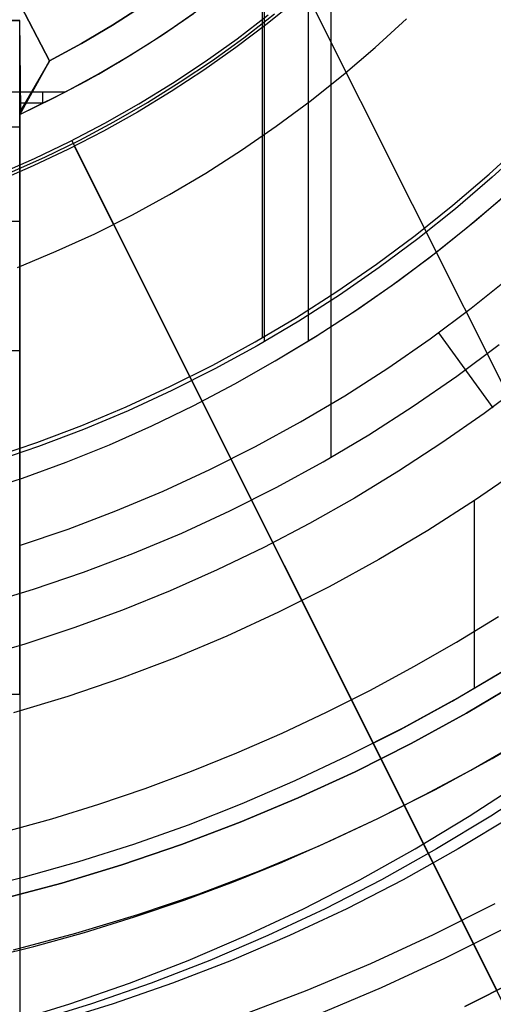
# Model space of a CAD drawing. Header units: millimetres. Extents: x 6049 to 7254, y -11340 to -10297.
# Tile 103 of 237: x 6665 to 6678, y -10734 to -10706. Entities that reach past the tile are written whole.
import ezdxf

# ---------------------------------------------------------------- set-up
doc = ezdxf.new("R2010")
doc.units = ezdxf.units.MM
doc.layers.add('color', color=7, linetype='Continuous')
doc.layers.add('luz', color=7, linetype='Continuous')

msp = doc.modelspace()

# ---------------------------------------------------------------- linework, layer by layer
at = {"color": 8, "true_color": 0x7f7f7f}
for p, q in [((6673.569, -10642.149, 105.1), (6673.569, -10718.044, 105.1)), ((6671.597, -10645.564, 200.6), (6671.597, -10714.628, 200.6)), ((6671.66, -10645.455, 199.6), (6671.66, -10714.737, 199.6)), ((6672.921, -10645.483, 51.1), (6672.921, -10714.709, 51.1)), ((6678.101, -10709.943, 200.6), (6679.116, -10709.012, 200.6)), ((6678.101, -10709.943, 200.6), (6679.116, -10709.012, 200.6)), ((6679.202, -10709.103, 199.6), (6678.185, -10710.037, 199.6)), ((6679.202, -10709.103, 199.6), (6678.185, -10710.037, 199.6)), ((6677.055, -10710.837, 200.6), (6678.101, -10709.943, 200.6)), ((6677.055, -10710.837, 200.6), (6678.101, -10709.943, 200.6)), ((6678.185, -10710.037, 199.6), (6677.135, -10710.934, 199.6)), ((6678.185, -10710.037, 199.6), (6677.135, -10710.934, 199.6)), ((6677.686, -10711.294, 51.1), (6678.742, -10710.382, 51.1)), ((6677.686, -10711.294, 51.1), (6678.742, -10710.382, 51.1)), ((6677.434, -10711.502, 51.1), (6678.448, -10710.642, 51.1)), ((6675.979, -10711.696, 200.6), (6677.055, -10710.837, 200.6)), ((6675.979, -10711.696, 200.6), (6677.055, -10710.837, 200.6)), ((6677.135, -10710.934, 199.6), (6676.056, -10711.795, 199.6)), ((6677.135, -10710.934, 199.6), (6676.056, -10711.795, 199.6)), ((6676.393, -10712.329, 51.1), (6677.434, -10711.502, 51.1)), ((6676.6, -10712.169, 51.1), (6677.686, -10711.294, 51.1)), ((6676.6, -10712.169, 51.1), (6677.686, -10711.294, 51.1)), ((6674.874, -10712.516, 200.6), (6675.979, -10711.696, 200.6)), ((6674.874, -10712.516, 200.6), (6675.979, -10711.696, 200.6)), ((6676.056, -10711.795, 199.6), (6674.947, -10712.618, 199.6)), ((6676.056, -10711.795, 199.6), (6674.947, -10712.618, 199.6)), ((6675.325, -10713.121, 51.1), (6676.393, -10712.329, 51.1)), ((6675.484, -10713.006, 51.1), (6676.6, -10712.169, 51.1)), ((6675.484, -10713.006, 51.1), (6676.6, -10712.169, 51.1)), ((6673.741, -10713.298, 200.6), (6674.874, -10712.516, 200.6)), ((6673.741, -10713.298, 200.6), (6674.874, -10712.516, 200.6)), ((6674.947, -10712.618, 199.6), (6673.811, -10713.403, 199.6)), ((6674.947, -10712.618, 199.6), (6673.811, -10713.403, 199.6)), ((6677.584, -10713.781, 52.515), (6678.731, -10712.866, 52.515)), ((6677.584, -10713.781, 52.515), (6678.731, -10712.866, 52.515)), ((6674.232, -10713.877, 51.1), (6675.325, -10713.121, 51.1)), ((6674.34, -10713.805, 51.1), (6675.484, -10713.006, 51.1)), ((6674.34, -10713.805, 51.1), (6675.484, -10713.006, 51.1)), ((6672.582, -10714.041, 200.6), (6673.741, -10713.298, 200.6)), ((6672.582, -10714.041, 200.6), (6673.741, -10713.298, 200.6)), ((6673.811, -10713.403, 199.6), (6672.648, -10714.148, 199.6)), ((6673.811, -10713.403, 199.6), (6672.648, -10714.148, 199.6)), ((6676.406, -10714.656, 52.515), (6677.584, -10713.781, 52.515)), ((6676.406, -10714.656, 52.515), (6677.584, -10713.781, 52.515)), ((6671.398, -10714.743, 200.6), (6672.582, -10714.041, 200.6)), ((6671.398, -10714.743, 200.6), (6672.582, -10714.041, 200.6)), ((6673.114, -10714.598, 51.1), (6674.232, -10713.877, 51.1)), ((6673.17, -10714.563, 51.1), (6674.34, -10713.805, 51.1)), ((6673.17, -10714.563, 51.1), (6674.34, -10713.805, 51.1)), ((6672.648, -10714.148, 199.6), (6671.46, -10714.852, 199.6)), ((6672.648, -10714.148, 199.6), (6671.46, -10714.852, 199.6)), ((6671.974, -10715.281, 51.1), (6673.17, -10714.563, 51.1)), ((6671.974, -10715.281, 51.1), (6673.17, -10714.563, 51.1)), ((6671.974, -10715.281, 51.1), (6673.114, -10714.598, 51.1)), ((6676.644, -10714.484, 52.515), (6678.204, -10716.631, 60.682)), ((6670.19, -10715.403, 200.6), (6671.398, -10714.743, 200.6)), ((6670.19, -10715.403, 200.6), (6671.398, -10714.743, 200.6)), ((6671.46, -10714.852, 199.6), (6670.249, -10715.514, 199.6)), ((6671.46, -10714.852, 199.6), (6670.249, -10715.514, 199.6)), ((6675.198, -10715.489, 52.515), (6676.406, -10714.656, 52.515)), ((6675.198, -10715.489, 52.515), (6676.406, -10714.656, 52.515)), ((6677.17, -10715.723, 105.1), (6678.385, -10714.821, 105.1)), ((6677.17, -10715.723, 105.1), (6678.385, -10714.821, 105.1)), ((6668.961, -10716.022, 200.6), (6670.19, -10715.403, 200.6)), ((6668.961, -10716.022, 200.6), (6670.19, -10715.403, 200.6)), ((6670.819, -10715.943, 51.1), (6671.974, -10715.281, 51.1)), ((6670.819, -10715.943, 51.1), (6671.974, -10715.281, 51.1)), ((6670.249, -10715.514, 199.6), (6669.015, -10716.135, 199.6)), ((6670.249, -10715.514, 199.6), (6669.015, -10716.135, 199.6)), ((6673.963, -10716.281, 52.515), (6675.198, -10715.489, 52.515)), ((6673.963, -10716.281, 52.515), (6675.198, -10715.489, 52.515)), ((6675.925, -10716.582, 105.1), (6677.17, -10715.723, 105.1)), ((6675.925, -10716.582, 105.1), (6677.17, -10715.723, 105.1)), ((6667.71, -10716.598, 200.6), (6668.961, -10716.022, 200.6)), ((6667.71, -10716.598, 200.6), (6668.961, -10716.022, 200.6)), ((6669.642, -10716.565, 51.1), (6670.819, -10715.943, 51.1)), ((6669.642, -10716.565, 51.1), (6670.819, -10715.943, 51.1)), ((6679.136, -10715.9, 60.689), (6677.952, -10716.785, 60.689)), ((6679.136, -10715.9, 60.689), (6677.952, -10716.785, 60.689)), ((6669.015, -10716.135, 199.6), (6667.761, -10716.712, 199.6)), ((6669.015, -10716.135, 199.6), (6667.761, -10716.712, 199.6)), ((6672.701, -10717.029, 52.515), (6673.963, -10716.281, 52.515)), ((6672.701, -10717.029, 52.515), (6673.963, -10716.281, 52.515)), ((6668.444, -10717.146, 51.1), (6669.642, -10716.565, 51.1)), ((6668.444, -10717.146, 51.1), (6669.642, -10716.565, 51.1)), ((6674.651, -10717.398, 105.1), (6675.925, -10716.582, 105.1)), ((6674.651, -10717.398, 105.1), (6675.925, -10716.582, 105.1)), ((6666.441, -10717.13, 200.6), (6667.71, -10716.598, 200.6)), ((6666.441, -10717.13, 200.6), (6667.71, -10716.598, 200.6)), ((6667.761, -10716.712, 199.6), (6666.487, -10717.246, 199.6)), ((6667.761, -10716.712, 199.6), (6666.487, -10717.246, 199.6)), ((6677.952, -10716.785, 60.689), (6676.74, -10717.632, 60.689)), ((6677.952, -10716.785, 60.689), (6676.74, -10717.632, 60.689)), ((6665.154, -10717.618, 200.6), (6666.441, -10717.13, 200.6)), ((6665.154, -10717.618, 200.6), (6666.441, -10717.13, 200.6)), ((6667.227, -10717.685, 51.1), (6668.444, -10717.146, 51.1)), ((6667.227, -10717.685, 51.1), (6668.444, -10717.146, 51.1)), ((6671.413, -10717.733, 52.515), (6672.701, -10717.029, 52.515)), ((6671.413, -10717.733, 52.515), (6672.701, -10717.029, 52.515)), ((6666.487, -10717.246, 199.6), (6665.196, -10717.736, 199.6)), ((6666.487, -10717.246, 199.6), (6665.196, -10717.736, 199.6)), ((6673.35, -10718.169, 105.1), (6674.651, -10717.398, 105.1)), ((6673.35, -10718.169, 105.1), (6674.651, -10717.398, 105.1)), ((6663.851, -10718.061, 200.6), (6665.154, -10717.618, 200.6)), ((6663.851, -10718.061, 200.6), (6665.154, -10717.618, 200.6)), ((6665.992, -10718.182, 51.1), (6667.227, -10717.685, 51.1)), ((6665.992, -10718.182, 51.1), (6667.227, -10717.685, 51.1)), ((6676.74, -10717.632, 60.689), (6675.503, -10718.44, 60.689)), ((6676.74, -10717.632, 60.689), (6675.503, -10718.44, 60.689)), ((6665.196, -10717.736, 199.6), (6663.889, -10718.181, 199.6)), ((6665.196, -10717.736, 199.6), (6663.889, -10718.181, 199.6)), ((6670.102, -10718.393, 52.515), (6671.413, -10717.733, 52.515)), ((6670.102, -10718.393, 52.515), (6671.413, -10717.733, 52.515)), ((6664.741, -10718.636, 51.1), (6665.992, -10718.182, 51.1)), ((6664.741, -10718.636, 51.1), (6665.992, -10718.182, 51.1)), ((6672.023, -10718.895, 105.1), (6673.35, -10718.169, 105.1)), ((6672.023, -10718.895, 105.1), (6673.35, -10718.169, 105.1)), ((6668.77, -10719.006, 52.515), (6670.102, -10718.393, 52.515)), ((6668.77, -10719.006, 52.515), (6670.102, -10718.393, 52.515)), ((6675.503, -10718.44, 60.689), (6674.241, -10719.207, 60.689)), ((6675.503, -10718.44, 60.689), (6674.241, -10719.207, 60.689)), ((6679.043, -10718.338, 62.1), (6677.706, -10719.26, 62.1)), ((6679.043, -10718.338, 62.1), (6677.706, -10719.26, 62.1)), ((6663.474, -10719.047, 51.1), (6664.741, -10718.636, 51.1)), ((6663.474, -10719.047, 51.1), (6664.741, -10718.636, 51.1)), ((6667.416, -10719.574, 52.515), (6668.77, -10719.006, 52.515)), ((6667.416, -10719.574, 52.515), (6668.77, -10719.006, 52.515)), ((6670.672, -10719.575, 105.1), (6672.023, -10718.895, 105.1)), ((6670.672, -10719.575, 105.1), (6672.023, -10718.895, 105.1)), ((6674.241, -10719.207, 60.689), (6672.955, -10719.934, 60.689)), ((6674.241, -10719.207, 60.689), (6672.955, -10719.934, 60.689)), ((6677.706, -10719.26, 62.1), (6676.339, -10720.136, 62.1)), ((6677.706, -10719.26, 62.1), (6676.339, -10720.136, 62.1)), ((6677.666, -10719.287, 62.1), (6677.666, -10724.636, 62.1)), ((6666.044, -10720.094, 52.515), (6667.416, -10719.574, 52.515)), ((6666.044, -10720.094, 52.515), (6667.416, -10719.574, 52.515)), ((6669.298, -10720.208, 105.1), (6670.672, -10719.575, 105.1)), ((6669.298, -10720.208, 105.1), (6670.672, -10719.575, 105.1)), ((6672.955, -10719.934, 60.689), (6671.646, -10720.619, 60.689)), ((6672.955, -10719.934, 60.689), (6671.646, -10720.619, 60.689)), ((6664.655, -10720.567, 52.515), (6666.044, -10720.094, 52.515)), ((6664.655, -10720.567, 52.515), (6666.044, -10720.094, 52.515)), ((6667.903, -10720.793, 105.1), (6669.298, -10720.208, 105.1)), ((6667.903, -10720.793, 105.1), (6669.298, -10720.208, 105.1)), ((6676.339, -10720.136, 62.1), (6674.942, -10720.964, 62.1)), ((6676.339, -10720.136, 62.1), (6674.942, -10720.964, 62.1)), ((6666.488, -10721.329, 105.1), (6667.903, -10720.793, 105.1)), ((6666.488, -10721.329, 105.1), (6667.903, -10720.793, 105.1)), ((6671.646, -10720.619, 60.689), (6670.317, -10721.262, 60.689)), ((6671.646, -10720.619, 60.689), (6670.317, -10721.262, 60.689)), ((6674.942, -10720.964, 62.1), (6673.518, -10721.743, 62.1)), ((6674.942, -10720.964, 62.1), (6673.518, -10721.743, 62.1)), ((6665.056, -10721.816, 105.1), (6666.488, -10721.329, 105.1)), ((6665.056, -10721.816, 105.1), (6666.488, -10721.329, 105.1)), ((6670.317, -10721.262, 60.689), (6668.967, -10721.86, 60.689)), ((6670.317, -10721.262, 60.689), (6668.967, -10721.86, 60.689)), ((6663.608, -10722.254, 105.1), (6665.056, -10721.816, 105.1)), ((6663.608, -10722.254, 105.1), (6665.056, -10721.816, 105.1)), ((6668.967, -10721.86, 60.689), (6667.599, -10722.413, 60.689)), ((6668.967, -10721.86, 60.689), (6667.599, -10722.413, 60.689)), ((6673.518, -10721.743, 62.1), (6672.067, -10722.473, 62.1)), ((6673.518, -10721.743, 62.1), (6672.067, -10722.473, 62.1)), ((6667.599, -10722.413, 60.689), (6666.213, -10722.921, 60.689)), ((6667.599, -10722.413, 60.689), (6666.213, -10722.921, 60.689)), ((6672.067, -10722.473, 62.1), (6670.592, -10723.152, 62.1)), ((6672.067, -10722.473, 62.1), (6670.592, -10723.152, 62.1)), ((6677.16, -10723.325, 103.064), (6678.361, -10722.59, 103.064)), ((6677.16, -10723.325, 103.064), (6678.361, -10722.59, 103.064)), ((6666.213, -10722.921, 60.689), (6664.811, -10723.381, 60.689)), ((6666.213, -10722.921, 60.689), (6664.811, -10723.381, 60.689)), ((6670.592, -10723.152, 62.1), (6669.095, -10723.78, 62.1)), ((6670.592, -10723.152, 62.1), (6669.095, -10723.78, 62.1)), ((6675.939, -10724.027, 103.064), (6677.16, -10723.325, 103.064)), ((6675.939, -10724.027, 103.064), (6677.16, -10723.325, 103.064)), ((6664.811, -10723.381, 60.689), (6663.394, -10723.794, 60.689)), ((6664.811, -10723.381, 60.689), (6663.394, -10723.794, 60.689)), ((6669.095, -10723.78, 62.1), (6667.577, -10724.356, 62.1)), ((6669.095, -10723.78, 62.1), (6667.577, -10724.356, 62.1)), ((6674.7, -10724.695, 103.064), (6675.939, -10724.027, 103.064)), ((6674.7, -10724.695, 103.064), (6675.939, -10724.027, 103.064)), ((6677.04, -10725.012, 62.1), (6678.498, -10724.157, 62.1)), ((6677.197, -10724.922, 62.1), (6678.729, -10724.014, 62.1)), ((6677.197, -10724.922, 62.1), (6678.729, -10724.014, 62.1)), ((6667.577, -10724.356, 62.1), (6666.04, -10724.879, 62.1)), ((6667.577, -10724.356, 62.1), (6666.04, -10724.879, 62.1)), ((6678.992, -10724.441, 88.1), (6677.445, -10725.358, 88.1)), ((6677.445, -10725.358, 67.1), (6678.992, -10724.441, 67.1)), ((6678.992, -10724.441, 88.1), (6677.445, -10725.358, 88.1)), ((6677.445, -10725.358, 77.6), (6678.992, -10724.441, 77.6)), ((6677.445, -10725.358, 67.1), (6678.992, -10724.441, 67.1)), ((6673.443, -10725.329, 103.064), (6674.7, -10724.695, 103.064)), ((6673.443, -10725.329, 103.064), (6674.7, -10724.695, 103.064)), ((6666.04, -10724.879, 62.1), (6664.485, -10725.348, 62.1)), ((6666.04, -10724.879, 62.1), (6664.485, -10725.348, 62.1)), ((6675.555, -10725.82, 62.1), (6677.04, -10725.012, 62.1)), ((6675.635, -10725.777, 62.1), (6677.197, -10724.922, 62.1)), ((6675.635, -10725.777, 62.1), (6677.197, -10724.922, 62.1)), ((6672.169, -10725.928, 103.064), (6673.443, -10725.329, 103.064)), ((6672.169, -10725.928, 103.064), (6673.443, -10725.329, 103.064)), ((6677.445, -10725.358, 88.1), (6675.868, -10726.221, 88.1)), ((6675.868, -10726.221, 67.1), (6677.445, -10725.358, 67.1)), ((6677.445, -10725.358, 88.1), (6675.868, -10726.221, 88.1)), ((6675.868, -10726.221, 77.6), (6677.445, -10725.358, 77.6)), ((6675.868, -10726.221, 67.1), (6677.445, -10725.358, 67.1)), ((6674.044, -10726.578, 62.1), (6675.635, -10725.777, 62.1)), ((6674.044, -10726.578, 62.1), (6675.635, -10725.777, 62.1)), ((6674.044, -10726.578, 62.1), (6675.555, -10725.82, 62.1)), ((6678.183, -10726.653, 67.1), (6679.774, -10725.71, 67.1)), ((6678.183, -10726.653, 67.1), (6679.774, -10725.71, 67.1)), ((6678.183, -10726.653, 65.596), (6679.774, -10725.71, 65.596)), ((6670.879, -10726.491, 103.064), (6672.169, -10725.928, 103.064)), ((6670.879, -10726.491, 103.064), (6672.169, -10725.928, 103.064)), ((6675.868, -10726.221, 88.1), (6674.261, -10727.029, 88.1)), ((6674.261, -10727.029, 67.1), (6675.868, -10726.221, 67.1)), ((6675.868, -10726.221, 88.1), (6674.261, -10727.029, 88.1)), ((6674.261, -10727.029, 77.6), (6675.868, -10726.221, 77.6)), ((6674.261, -10727.029, 67.1), (6675.868, -10726.221, 67.1)), ((6677.573, -10726.982, 64.091), (6678.876, -10726.233, 64.091)), ((6677.573, -10726.982, 64.091), (6678.876, -10726.233, 64.091)), ((6669.574, -10727.018, 103.064), (6670.879, -10726.491, 103.064)), ((6669.574, -10727.018, 103.064), (6670.879, -10726.491, 103.064)), ((6672.548, -10727.284, 62.1), (6674.044, -10726.578, 62.1)), ((6672.548, -10727.284, 62.1), (6674.044, -10726.578, 62.1)), ((6676.561, -10727.541, 67.1), (6678.183, -10726.653, 67.1)), ((6676.561, -10727.541, 67.1), (6678.183, -10726.653, 67.1)), ((6676.561, -10727.541, 65.596), (6678.183, -10726.653, 65.596)), ((6676.25, -10727.695, 64.091), (6677.573, -10726.982, 64.091)), ((6676.25, -10727.695, 64.091), (6677.573, -10726.982, 64.091)), ((6668.254, -10727.508, 103.064), (6669.574, -10727.018, 103.064)), ((6668.254, -10727.508, 103.064), (6669.574, -10727.018, 103.064)), ((6671.028, -10727.941, 62.1), (6672.548, -10727.284, 62.1)), ((6671.028, -10727.941, 62.1), (6672.548, -10727.284, 62.1)), ((6674.261, -10727.029, 88.1), (6672.628, -10727.781, 88.1)), ((6672.628, -10727.781, 67.1), (6674.261, -10727.029, 67.1)), ((6674.261, -10727.029, 88.1), (6672.628, -10727.781, 88.1)), ((6672.628, -10727.781, 77.6), (6674.261, -10727.029, 77.6)), ((6672.628, -10727.781, 67.1), (6674.261, -10727.029, 67.1)), ((6666.922, -10727.961, 103.064), (6668.254, -10727.508, 103.064)), ((6666.922, -10727.961, 103.064), (6668.254, -10727.508, 103.064)), ((6674.908, -10728.372, 67.1), (6676.561, -10727.541, 67.1)), ((6674.908, -10728.372, 67.1), (6676.561, -10727.541, 67.1)), ((6674.908, -10728.372, 65.596), (6676.561, -10727.541, 65.596)), ((6677.526, -10728.298, 57.222), (6679.045, -10727.306, 56.871)), ((6679.664, -10727.306, 59.551), (6678.145, -10728.298, 59.901)), ((6672.628, -10727.781, 88.1), (6670.969, -10728.476, 88.1)), ((6670.969, -10728.476, 67.1), (6672.628, -10727.781, 67.1)), ((6672.628, -10727.781, 88.1), (6670.969, -10728.476, 88.1)), ((6670.969, -10728.476, 77.6), (6672.628, -10727.781, 77.6)), ((6670.969, -10728.476, 67.1), (6672.628, -10727.781, 67.1)), ((6674.908, -10728.372, 64.091), (6676.25, -10727.695, 64.091)), ((6674.908, -10728.372, 64.091), (6676.25, -10727.695, 64.091)), ((6665.578, -10728.376, 103.064), (6666.922, -10727.961, 103.064)), ((6665.578, -10728.376, 103.064), (6666.922, -10727.961, 103.064)), ((6669.488, -10728.546, 62.1), (6671.028, -10727.941, 62.1)), ((6669.488, -10728.546, 62.1), (6671.028, -10727.941, 62.1)), ((6664.222, -10728.752, 103.064), (6665.578, -10728.376, 103.064)), ((6664.222, -10728.752, 103.064), (6665.578, -10728.376, 103.064)), ((6673.228, -10729.146, 67.1), (6674.908, -10728.372, 67.1)), ((6673.228, -10729.146, 67.1), (6674.908, -10728.372, 67.1)), ((6673.228, -10729.146, 65.596), (6674.908, -10728.372, 65.596)), ((6673.548, -10729.011, 64.091), (6674.908, -10728.372, 64.091)), ((6673.548, -10729.011, 64.091), (6674.908, -10728.372, 64.091)), ((6675.975, -10729.236, 57.58), (6677.526, -10728.298, 57.222)), ((6678.145, -10728.298, 59.901), (6676.594, -10729.236, 60.259)), ((6678.764, -10728.298, 62.581), (6677.213, -10729.236, 62.939)), ((6667.929, -10729.1, 62.1), (6669.488, -10728.546, 62.1)), ((6667.929, -10729.1, 62.1), (6669.488, -10728.546, 62.1)), ((6670.969, -10728.476, 88.1), (6669.288, -10729.114, 88.1)), ((6669.288, -10729.114, 67.1), (6670.969, -10728.476, 67.1)), ((6670.969, -10728.476, 88.1), (6669.288, -10729.114, 88.1)), ((6669.288, -10729.114, 77.6), (6670.969, -10728.476, 77.6)), ((6669.288, -10729.114, 67.1), (6670.969, -10728.476, 67.1)), ((6666.351, -10729.601, 62.1), (6667.929, -10729.1, 62.1)), ((6666.351, -10729.601, 62.1), (6667.929, -10729.1, 62.1)), ((6669.288, -10729.114, 88.1), (6667.586, -10729.693, 88.1)), ((6667.586, -10729.693, 67.1), (6669.288, -10729.114, 67.1)), ((6669.288, -10729.114, 88.1), (6667.586, -10729.693, 88.1)), ((6667.586, -10729.693, 77.6), (6669.288, -10729.114, 77.6)), ((6667.586, -10729.693, 67.1), (6669.288, -10729.114, 67.1)), ((6671.522, -10729.861, 67.1), (6673.228, -10729.146, 67.1)), ((6671.522, -10729.861, 67.1), (6673.228, -10729.146, 67.1)), ((6671.522, -10729.861, 65.596), (6673.228, -10729.146, 65.596)), ((6672.171, -10729.612, 64.091), (6673.548, -10729.011, 64.091)), ((6672.171, -10729.612, 64.091), (6673.548, -10729.011, 64.091)), ((6674.394, -10730.119, 57.945), (6675.975, -10729.236, 57.58)), ((6676.594, -10729.236, 60.259), (6675.013, -10730.119, 60.624)), ((6677.213, -10729.236, 62.939), (6675.631, -10730.119, 63.304)), ((6664.758, -10730.049, 62.1), (6666.351, -10729.601, 62.1)), ((6664.758, -10730.049, 62.1), (6666.351, -10729.601, 62.1)), ((6667.586, -10729.693, 88.1), (6665.864, -10730.213, 88.1)), ((6665.864, -10730.213, 67.1), (6667.586, -10729.693, 67.1)), ((6667.586, -10729.693, 88.1), (6665.864, -10730.213, 88.1)), ((6665.864, -10730.213, 77.6), (6667.586, -10729.693, 77.6)), ((6665.864, -10730.213, 67.1), (6667.586, -10729.693, 67.1)), ((6670.779, -10730.174, 64.091), (6672.171, -10729.612, 64.091)), ((6670.779, -10730.174, 64.091), (6672.171, -10729.612, 64.091)), ((6663.151, -10730.444, 62.1), (6664.758, -10730.049, 62.1)), ((6663.151, -10730.444, 62.1), (6664.758, -10730.049, 62.1)), ((6669.793, -10730.517, 67.1), (6671.522, -10729.861, 67.1)), ((6669.793, -10730.517, 67.1), (6671.522, -10729.861, 67.1)), ((6669.793, -10730.517, 65.596), (6671.522, -10729.861, 65.596)), ((6665.864, -10730.213, 88.1), (6664.126, -10730.674, 88.1)), ((6664.126, -10730.674, 67.1), (6665.864, -10730.213, 67.1)), ((6665.864, -10730.213, 88.1), (6664.126, -10730.674, 88.1)), ((6664.126, -10730.674, 77.6), (6665.864, -10730.213, 77.6)), ((6664.126, -10730.674, 67.1), (6665.864, -10730.213, 67.1)), ((6669.371, -10730.698, 64.091), (6670.779, -10730.174, 64.091)), ((6669.371, -10730.698, 64.091), (6670.779, -10730.174, 64.091)), ((6672.784, -10730.946, 58.317), (6674.394, -10730.119, 57.945)), ((6675.013, -10730.119, 60.624), (6673.402, -10730.946, 60.996)), ((6675.631, -10730.119, 63.304), (6674.021, -10730.946, 63.676)), ((6668.041, -10731.112, 67.1), (6669.793, -10730.517, 67.1)), ((6668.041, -10731.112, 67.1), (6669.793, -10730.517, 67.1)), ((6668.041, -10731.112, 65.596), (6669.793, -10730.517, 65.596)), ((6667.949, -10731.181, 64.091), (6669.371, -10730.698, 64.091)), ((6667.949, -10731.181, 64.091), (6669.371, -10730.698, 64.091)), ((6671.147, -10731.715, 58.694), (6672.784, -10730.946, 58.317)), ((6673.402, -10730.946, 60.996), (6671.766, -10731.715, 61.374)), ((6674.021, -10730.946, 63.676), (6672.384, -10731.715, 64.054)), ((6676.505, -10731.688, 212.03), (6678.271, -10730.799, 212.03)), ((6666.271, -10731.648, 67.1), (6668.041, -10731.112, 67.1)), ((6666.271, -10731.648, 67.1), (6668.041, -10731.112, 67.1)), ((6666.271, -10731.648, 65.596), (6668.041, -10731.112, 65.596)), ((6666.514, -10731.623, 64.091), (6667.949, -10731.181, 64.091)), ((6666.514, -10731.623, 64.091), (6667.949, -10731.181, 64.091)), ((6676.831, -10732.364, 211.366), (6678.62, -10731.464, 211.366)), ((6664.483, -10732.121, 67.1), (6666.271, -10731.648, 67.1)), ((6664.483, -10732.121, 67.1), (6666.271, -10731.648, 67.1)), ((6664.483, -10732.121, 65.596), (6666.271, -10731.648, 65.596)), ((6665.067, -10732.025, 64.091), (6666.514, -10731.623, 64.091)), ((6665.067, -10732.025, 64.091), (6666.514, -10731.623, 64.091)), ((6669.486, -10732.426, 59.078), (6671.147, -10731.715, 58.694)), ((6671.766, -10731.715, 61.374), (6670.104, -10732.426, 61.758)), ((6672.384, -10731.715, 64.054), (6670.723, -10732.426, 64.437)), ((6674.709, -10732.514, 212.03), (6676.505, -10731.688, 212.03)), ((6663.608, -10732.385, 64.091), (6665.067, -10732.025, 64.091)), ((6663.608, -10732.385, 64.091), (6665.067, -10732.025, 64.091)), ((6667.801, -10733.078, 59.467), (6669.486, -10732.426, 59.078)), ((6670.104, -10732.426, 61.758), (6668.42, -10733.078, 62.146)), ((6670.723, -10732.426, 64.437), (6669.038, -10733.078, 64.826)), ((6672.886, -10733.279, 212.03), (6674.709, -10732.514, 212.03)), ((6675.012, -10733.202, 211.366), (6676.831, -10732.364, 211.366)), ((6666.096, -10733.671, 59.861), (6667.801, -10733.078, 59.467)), ((6668.42, -10733.078, 62.146), (6666.715, -10733.671, 62.54)), ((6669.038, -10733.078, 64.826), (6667.333, -10733.671, 65.22)), ((6673.165, -10733.976, 211.366), (6675.012, -10733.202, 211.366)), ((6671.038, -10733.98, 212.03), (6672.886, -10733.279, 212.03)), ((6664.372, -10734.203, 60.259), (6666.096, -10733.671, 59.861)), ((6666.715, -10733.671, 62.54), (6664.99, -10734.203, 62.938)), ((6667.333, -10733.671, 65.22), (6665.609, -10734.203, 65.618))]:
    msp.add_line(p, q, dxfattribs=at)
at = {"color": 7, "true_color": 0xffffff}
for p, q in [((6665.512, -10706.706, 216.059), (6663.665, -10703.158, 216.059)), ((6663.665, -10703.158, 218.059), (6665.512, -10706.706, 218.059)), ((6663.665, -10703.158, 217.059), (6665.512, -10706.706, 217.059)), ((6669.296, -10705.591, 223.059), (6670.164, -10704.968, 223.059)), ((6667.321, -10705.684, 216.059), (6668.197, -10705.126, 216.059)), ((6668.197, -10705.126, 223.059), (6667.321, -10705.684, 223.059)), ((6668.197, -10705.126, 219.559), (6667.321, -10705.684, 219.559)), ((6664.66, -10705.553, 218.059), (6638.66, -10705.553, 218.059)), ((6638.66, -10705.553, 223.059), (6664.66, -10705.553, 223.059)), ((6664.66, -10705.553, 223.059), (6664.66, -10705.553, 218.059)), ((6664.66, -10708.596, 258.059), (6664.66, -10705.553, 223.059)), ((6664.693, -10708.122, 218.061), (6664.66, -10705.553, 218.059)), ((6668.406, -10706.184, 223.059), (6669.296, -10705.591, 223.059)), ((6668.744, -10705.964, 212.059), (6669.629, -10705.357, 212.059)), ((6668.745, -10705.963, 217.559), (6669.631, -10705.356, 217.559)), ((6666.425, -10706.211, 216.059), (6667.321, -10705.684, 216.059)), ((6667.321, -10705.684, 223.059), (6666.425, -10706.211, 223.059)), ((6667.321, -10705.684, 219.559), (6666.425, -10706.211, 219.559)), ((6667.838, -10706.54, 212.059), (6668.744, -10705.964, 212.059)), ((6667.839, -10706.539, 217.559), (6668.745, -10705.963, 217.559)), ((6665.512, -10706.706, 216.059), (6666.425, -10706.211, 216.059)), ((6666.425, -10706.211, 223.059), (6665.512, -10706.706, 223.059)), ((6666.425, -10706.211, 219.559), (6665.512, -10706.706, 219.559)), ((6667.497, -10706.746, 223.059), (6668.406, -10706.184, 223.059)), ((6665.512, -10706.706, 223.059), (6664.66, -10708.239, 223.059)), ((6664.66, -10708.239, 220.559), (6665.512, -10706.706, 220.559)), ((6664.66, -10706.727, 236.559), (6664.66, -10712.38, 236.559)), ((6665.512, -10706.706, 218.059), (6664.693, -10708.122, 218.061)), ((6665.512, -10706.706, 218.059), (6665.512, -10706.706, 216.059)), ((6665.512, -10706.706, 223.059), (6665.512, -10706.706, 218.059)), ((6666.913, -10707.084, 212.059), (6667.838, -10706.54, 212.059)), ((6666.914, -10707.083, 217.559), (6667.839, -10706.539, 217.559)), ((6666.568, -10707.276, 223.059), (6667.497, -10706.746, 223.059)), ((6665.622, -10707.774, 223.059), (6666.568, -10707.276, 223.059)), ((6665.969, -10707.596, 212.059), (6666.913, -10707.084, 212.059)), ((6665.97, -10707.595, 217.559), (6666.914, -10707.083, 217.559)), ((6665.086, -10707.473, 223.059), (6665.086, -10707.473, 218.06)), ((6662.66, -10707.596, 212.059), (6664.66, -10707.596, 212.059)), ((6664.693, -10708.122, 218.061), (6664.66, -10707.596, 212.059)), ((6664.66, -10707.596, 212.059), (6665.969, -10707.596, 212.059)), ((6664.66, -10708.239, 219.448), (6665.969, -10707.596, 212.059)), ((6664.66, -10715, 249.976), (6664.66, -10707.596, 212.059)), ((6664.66, -10708.239, 223.059), (6665.622, -10707.774, 223.059)), ((6665.01, -10708.074, 217.559), (6665.97, -10707.595, 217.559)), ((6665.314, -10707.596, 212.059), (6665.314, -10707.927, 215.864)), ((6664.693, -10708.122, 218.061), (6664.66, -10708.239, 219.448)), ((6665.334, -10707.917, 215.754), (6664.68, -10707.917, 215.754)), ((6664.66, -10708.239, 223.059), (6664.66, -10708.239, 219.448)), ((6638.66, -10708.596, 258.059), (6664.66, -10708.596, 258.059)), ((6638.66, -10708.596, 261.059), (6664.66, -10708.596, 261.059)), ((6664.66, -10708.596, 261.059), (6664.66, -10708.596, 258.059)), ((6664.66, -10708.596, 261.059), (6664.66, -10734.596, 261.059)), ((6664.66, -10711.298, 231.018), (6662.66, -10711.298, 231.018)), ((6664.66, -10715, 249.976), (6662.66, -10715, 249.976)), ((6664.66, -10715.072, 250.313), (6664.66, -10715, 249.976)), ((6664.66, -10715.156, 250.647), (6664.66, -10715.072, 250.313)), ((6664.66, -10715.25, 250.978), (6664.66, -10715.156, 250.647)), ((6664.66, -10715.357, 251.306), (6664.66, -10715.25, 250.978)), ((6664.66, -10715.474, 251.63), (6664.66, -10715.357, 251.306)), ((6664.66, -10715.603, 251.949), (6664.66, -10715.474, 251.63)), ((6664.66, -10715.742, 252.264), (6664.66, -10715.603, 251.949)), ((6664.66, -10715.892, 252.574), (6664.66, -10715.742, 252.264)), ((6664.66, -10716.053, 252.879), (6664.66, -10715.892, 252.574)), ((6664.66, -10716.224, 253.178), (6664.66, -10716.053, 252.879)), ((6664.66, -10716.406, 253.471), (6664.66, -10716.224, 253.178)), ((6664.66, -10716.597, 253.757), (6664.66, -10716.406, 253.471)), ((6664.66, -10716.798, 254.037), (6664.66, -10716.597, 253.757)), ((6664.66, -10717.009, 254.309), (6664.66, -10716.798, 254.037)), ((6664.66, -10717.229, 254.575), (6664.66, -10717.009, 254.309)), ((6664.66, -10717.457, 254.832), (6664.66, -10717.229, 254.575)), ((6664.66, -10717.695, 255.081), (6664.66, -10717.457, 254.832)), ((6664.66, -10717.941, 255.322), (6664.66, -10717.695, 255.081)), ((6664.66, -10718.195, 255.555), (6664.66, -10717.941, 255.322)), ((6664.66, -10718.457, 255.778), (6664.66, -10718.195, 255.555)), ((6664.66, -10718.727, 255.993), (6664.66, -10718.457, 255.778)), ((6664.66, -10719.004, 256.198), (6664.66, -10718.727, 255.993)), ((6664.66, -10719.288, 256.393), (6664.66, -10719.004, 256.198)), ((6664.66, -10719.578, 256.579), (6664.66, -10719.288, 256.393)), ((6664.66, -10719.875, 256.754), (6664.66, -10719.578, 256.579)), ((6664.66, -10720.177, 256.919), (6664.66, -10719.875, 256.754)), ((6664.66, -10720.074, 261.059), (6664.66, -10720.074, 256.864)), ((6664.66, -10720.485, 257.073), (6664.66, -10720.177, 256.919)), ((6664.66, -10720.798, 257.217), (6664.66, -10720.485, 257.073)), ((6664.66, -10721.116, 257.35), (6664.66, -10720.798, 257.217)), ((6664.66, -10721.438, 257.472), (6664.66, -10721.116, 257.35)), ((6664.66, -10721.764, 257.583), (6664.66, -10721.438, 257.472)), ((6664.66, -10722.094, 257.682), (6664.66, -10721.764, 257.583)), ((6664.66, -10722.427, 257.77), (6664.66, -10722.094, 257.682)), ((6664.66, -10722.763, 257.847), (6664.66, -10722.427, 257.77)), ((6664.66, -10723.101, 257.911), (6664.66, -10722.763, 257.847)), ((6664.66, -10723.441, 257.965), (6664.66, -10723.101, 257.911)), ((6664.66, -10723.783, 258.006), (6664.66, -10723.441, 257.965)), ((6664.66, -10724.126, 258.036), (6664.66, -10723.783, 258.006)), ((6664.66, -10724.471, 258.054), (6664.66, -10724.126, 258.036)), ((6664.66, -10724.815, 258.059), (6664.66, -10724.471, 258.054)), ((6662.66, -10724.815, 258.059), (6664.66, -10724.815, 258.059)), ((6664.66, -10724.815, 258.059), (6664.66, -10734.596, 258.059))]:
    msp.add_line(p, q, dxfattribs=at)
at = {"layer": 'color', "color": 254, "true_color": 0xcad1ee}
for p, q in [((6672.614, -10704.942, 38.6), (6671.744, -10705.65, 38.6)), ((6672.614, -10704.942, 38.6), (6671.744, -10705.65, 38.6)), ((6670.884, -10706.077, 28.2), (6671.776, -10705.393, 28.2)), ((6670.884, -10706.077, 28.2), (6671.776, -10705.393, 28.2)), ((6671.077, -10706.047, 33.4), (6671.953, -10705.368, 33.4)), ((6674.838, -10706.324, 38.6), (6675.73, -10705.509, 38.6)), ((6674.838, -10706.324, 30.3), (6675.73, -10705.509, 30.3)), ((6674.838, -10706.324, 38.6), (6675.73, -10705.509, 38.6)), ((6674.838, -10706.324, 34.45), (6675.73, -10705.509, 34.45)), ((6674.838, -10706.324, 30.3), (6675.73, -10705.509, 30.3)), ((6671.744, -10705.65, 38.6), (6670.85, -10706.327, 38.6)), ((6671.744, -10705.65, 38.6), (6670.85, -10706.327, 38.6)), ((6669.969, -10706.73, 28.2), (6670.884, -10706.077, 28.2)), ((6669.969, -10706.73, 28.2), (6670.884, -10706.077, 28.2)), ((6670.178, -10706.695, 33.4), (6671.077, -10706.047, 33.4)), ((6670.85, -10706.327, 38.6), (6669.933, -10706.974, 38.6)), ((6670.85, -10706.327, 38.6), (6669.933, -10706.974, 38.6)), ((6673.919, -10707.108, 38.6), (6674.838, -10706.324, 38.6)), ((6673.919, -10707.108, 30.3), (6674.838, -10706.324, 30.3)), ((6673.919, -10707.108, 38.6), (6674.838, -10706.324, 38.6)), ((6673.919, -10707.108, 34.45), (6674.838, -10706.324, 34.45)), ((6673.919, -10707.108, 30.3), (6674.838, -10706.324, 30.3)), ((6669.031, -10707.35, 28.2), (6669.969, -10706.73, 28.2)), ((6669.031, -10707.35, 28.2), (6669.969, -10706.73, 28.2)), ((6669.258, -10707.312, 33.4), (6670.178, -10706.695, 33.4)), ((6669.933, -10706.974, 38.6), (6668.995, -10707.588, 38.6)), ((6669.933, -10706.974, 38.6), (6668.995, -10707.588, 38.6)), ((6672.973, -10707.86, 38.6), (6673.919, -10707.108, 38.6)), ((6672.973, -10707.86, 30.3), (6673.919, -10707.108, 30.3)), ((6672.973, -10707.86, 38.6), (6673.919, -10707.108, 38.6)), ((6672.973, -10707.86, 34.45), (6673.919, -10707.108, 34.45)), ((6672.973, -10707.86, 30.3), (6673.919, -10707.108, 30.3)), ((6668.995, -10707.588, 38.6), (6668.036, -10708.17, 38.6)), ((6668.995, -10707.588, 38.6), (6668.036, -10708.17, 38.6)), ((6668.073, -10707.938, 28.2), (6669.031, -10707.35, 28.2)), ((6668.073, -10707.938, 28.2), (6669.031, -10707.35, 28.2)), ((6668.317, -10707.898, 33.4), (6669.258, -10707.312, 33.4)), ((6672.002, -10708.579, 38.6), (6672.973, -10707.86, 38.6)), ((6672.002, -10708.579, 30.3), (6672.973, -10707.86, 30.3)), ((6672.002, -10708.579, 38.6), (6672.973, -10707.86, 38.6)), ((6672.002, -10708.579, 34.45), (6672.973, -10707.86, 34.45)), ((6672.002, -10708.579, 30.3), (6672.973, -10707.86, 30.3)), ((6667.094, -10708.491, 28.2), (6668.073, -10707.938, 28.2)), ((6667.094, -10708.491, 28.2), (6668.073, -10707.938, 28.2)), ((6667.356, -10708.451, 33.4), (6668.317, -10707.898, 33.4)), ((6668.036, -10708.17, 38.6), (6667.057, -10708.718, 38.6)), ((6668.036, -10708.17, 38.6), (6667.057, -10708.718, 38.6)), ((6666.097, -10709.011, 28.2), (6667.094, -10708.491, 28.2)), ((6666.097, -10709.011, 28.2), (6667.094, -10708.491, 28.2)), ((6666.377, -10708.971, 33.4), (6667.356, -10708.451, 33.4)), ((6671.007, -10709.264, 38.6), (6672.002, -10708.579, 38.6)), ((6671.007, -10709.264, 30.3), (6672.002, -10708.579, 30.3)), ((6671.007, -10709.264, 38.6), (6672.002, -10708.579, 38.6)), ((6671.007, -10709.264, 34.45), (6672.002, -10708.579, 34.45)), ((6671.007, -10709.264, 30.3), (6672.002, -10708.579, 30.3)), ((6665.381, -10709.457, 33.4), (6666.377, -10708.971, 33.4)), ((6667.057, -10708.718, 38.6), (6666.06, -10709.232, 38.6)), ((6667.057, -10708.718, 38.6), (6666.06, -10709.232, 38.6)), ((6678.327, -10733.286, 28.2), (6666.148, -10708.985, 28.2)), ((6666.148, -10708.985, 28.2), (6666.229, -10709.147, 38.6)), ((6666.06, -10709.232, 38.6), (6665.046, -10709.711, 38.6)), ((6666.06, -10709.232, 38.6), (6665.046, -10709.711, 38.6)), ((6665.082, -10709.495, 28.2), (6666.097, -10709.011, 28.2)), ((6665.082, -10709.495, 28.2), (6666.097, -10709.011, 28.2)), ((6667.349, -10711.383, 38.6), (6666.229, -10709.147, 38.6)), ((6669.988, -10709.914, 38.6), (6671.007, -10709.264, 38.6)), ((6669.988, -10709.914, 30.3), (6671.007, -10709.264, 30.3)), ((6669.988, -10709.914, 38.6), (6671.007, -10709.264, 38.6)), ((6669.988, -10709.914, 34.45), (6671.007, -10709.264, 34.45)), ((6669.988, -10709.914, 30.3), (6671.007, -10709.264, 30.3)), ((6664.052, -10709.944, 28.2), (6665.082, -10709.495, 28.2)), ((6664.052, -10709.944, 28.2), (6665.082, -10709.495, 28.2)), ((6664.369, -10709.909, 33.4), (6665.381, -10709.457, 33.4)), ((6665.046, -10709.711, 38.6), (6664.015, -10710.155, 38.6)), ((6665.046, -10709.711, 38.6), (6664.015, -10710.155, 38.6)), ((6668.948, -10710.529, 38.6), (6669.988, -10709.914, 38.6)), ((6668.948, -10710.529, 30.3), (6669.988, -10709.914, 30.3)), ((6668.948, -10710.529, 38.6), (6669.988, -10709.914, 38.6)), ((6668.948, -10710.529, 34.45), (6669.988, -10709.914, 34.45)), ((6668.948, -10710.529, 30.3), (6669.988, -10709.914, 30.3)), ((6667.887, -10711.107, 38.6), (6668.948, -10710.529, 38.6)), ((6667.887, -10711.107, 30.3), (6668.948, -10710.529, 30.3)), ((6667.887, -10711.107, 38.6), (6668.948, -10710.529, 38.6)), ((6667.887, -10711.107, 34.45), (6668.948, -10710.529, 34.45)), ((6667.887, -10711.107, 30.3), (6668.948, -10710.529, 30.3)), ((6666.807, -10711.649, 38.6), (6667.887, -10711.107, 38.6)), ((6666.807, -10711.649, 30.3), (6667.887, -10711.107, 30.3)), ((6666.807, -10711.649, 38.6), (6667.887, -10711.107, 38.6)), ((6666.807, -10711.649, 34.45), (6667.887, -10711.107, 34.45)), ((6666.807, -10711.649, 30.3), (6667.887, -10711.107, 30.3)), ((6667.341, -10711.387, 30.3), (6684.367, -10745.359, 30.3)), ((6667.349, -10711.383, 30.3), (6667.349, -10711.383, 38.6)), ((6665.709, -10712.152, 38.6), (6666.807, -10711.649, 38.6)), ((6665.709, -10712.152, 30.3), (6666.807, -10711.649, 30.3)), ((6665.709, -10712.152, 38.6), (6666.807, -10711.649, 38.6)), ((6665.709, -10712.152, 34.45), (6666.807, -10711.649, 34.45)), ((6665.709, -10712.152, 30.3), (6666.807, -10711.649, 30.3)), ((6664.594, -10712.618, 38.6), (6665.709, -10712.152, 38.6)), ((6664.594, -10712.618, 30.3), (6665.709, -10712.152, 30.3)), ((6664.594, -10712.618, 38.6), (6665.709, -10712.152, 38.6)), ((6664.594, -10712.618, 34.45), (6665.709, -10712.152, 34.45)), ((6664.594, -10712.618, 30.3), (6665.709, -10712.152, 30.3)), ((6679.241, -10732.818, 28.2), (6677.404, -10733.738, 28.2)), ((6677.404, -10733.738, 26.2), (6679.241, -10732.818, 26.2)), ((6679.241, -10732.818, 27.2), (6677.404, -10733.738, 27.2)), ((6677.404, -10733.738, 26.2), (6679.241, -10732.818, 26.2)), ((6679.241, -10732.818, 28.2), (6677.404, -10733.738, 28.2))]:
    msp.add_line(p, q, dxfattribs=at)
at = {"layer": 'luz', "color": 254, "true_color": 0xcad1ee}
for p, q in [((6590.973, -10541.555, -31.05), (6726.446, -10811.563, -31.05)), ((6590.973, -10541.555, -32.55), (6726.446, -10811.563, -32.55))]:
    msp.add_line(p, q, dxfattribs=at)

doc.saveas('drawing.dxf')
